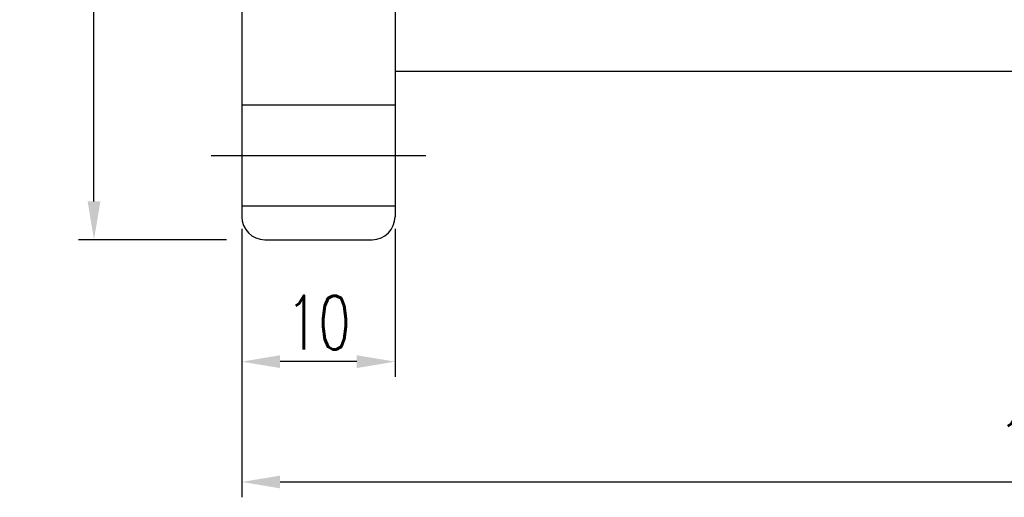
# Model space of a CAD drawing. Extents: x 8 to 252, y 64 to 172.
# Tile 2 of 61: x 130 to 194, y 64 to 95. Entities that reach past the tile are written whole.
import ezdxf

# ---------------------------------------------------------------- set-up
doc = ezdxf.new("R2010")
doc.units = 0
doc.header["$LTSCALE"] = 3
doc.header["$MEASUREMENT"] = 0
doc.header["$PDMODE"] = 1
doc.layers.get('DEFPOINTS').update_dxf_attribs({"linetype": 'CONTINUOUS'})
doc.layers.add('DIM', color=4, linetype='CONTINUOUS')
doc.styles.add('DIM-7', font='SIMPLEX.shx', dxfattribs={"width": 0.7, "bigfont": 'chineset.shx'})
doc.dimstyles.new('CNS', dxfattribs={"dimtxt": 3.5, "dimasz": 2.5, "dimexe": 1, "dimexo": 1.5, "dimgap": 0.09, "dimtad": 0, "dimdsep": 46, "dimtxsty": 'DIM-7', "dimcen": 0.09, "dimclrd": 1, "dimclre": 1, "dimclrt": 4, "dimadec": 0, "dimazin": 0, "dimtfac": 1, "dimtix": 1, "dimtmove": 2, "dimatfit": 3, "dimfxl": 1, "dimtvp": 0.971429, "dimtolj": 1, "dimarcsym": 0})

# ---------------------------------------------------------------- blocks, each defined once
blk = doc.blocks.new('*D4')
at = {"layer": 'DEFPOINTS', "color": 0, "transparency": 16777216}
for p in [(144.525, 83.278), (154.525, 83.278), (144.525, 73.121)]:
    blk.add_point(p, dxfattribs=at)
at = {"layer": 'DIM', "color": 7, "lineweight": -2, "transparency": 16777216}
for p, q in [((144.525, 81.778), (144.525, 72.121)), ((154.525, 81.778), (154.525, 72.121)), ((152.025, 73.121), (147.025, 73.121))]:
    blk.add_line(p, q, dxfattribs=at)
at = {"layer": 'DIM', "color": 7, "transparency": 16777216}
for points in [[(147.025, 73.538), (147.025, 72.704), (144.525, 73.121)], [(152.025, 73.538), (152.025, 72.704), (154.525, 73.121)]]:
    blk.add_solid(points, dxfattribs=at)
at = {"layer": 'DIM', "color": 7, "transparency": 16777216, "insert": (149.525, 75.671), "char_height": 3.5, "attachment_point": 5, "style": 'DIM-7'}
blk.add_mtext('\\A1;10', dxfattribs=at)
blk = doc.blocks.new('*D3')
at = {"layer": 'DEFPOINTS', "color": 0, "transparency": 16777216}
for p in [(134.879, 143.078), (145.025, 143.078), (145.025, 81.078)]:
    blk.add_point(p, dxfattribs=at)
at = {"layer": 'DIM', "color": 7, "lineweight": -2, "transparency": 16777216}
for p, q in [((143.525, 143.078), (133.879, 143.078)), ((134.879, 83.578), (134.879, 140.578)), ((143.525, 81.078), (133.879, 81.078))]:
    blk.add_line(p, q, dxfattribs=at)
at = {"layer": 'DIM', "color": 7, "transparency": 16777216}
for points in [[(134.462, 140.578), (135.295, 140.578), (134.879, 143.078)], [(134.462, 83.578), (135.295, 83.578), (134.879, 81.078)]]:
    blk.add_solid(points, dxfattribs=at)
at = {"layer": 'DIM', "color": 7, "transparency": 16777216, "insert": (132.329, 112.078), "char_height": 3.5, "attachment_point": 5, "rotation": 90, "style": 'DIM-7'}
blk.add_mtext('\\A1;%%C62', dxfattribs=at)
blk = doc.blocks.new('*D0')
at = {"layer": 'DEFPOINTS', "color": 0, "transparency": 16777216}
for p in [(249.525, 93.578), (144.525, 82.578), (249.525, 65.271)]:
    blk.add_point(p, dxfattribs=at)
at = {"layer": 'DIM', "color": 7, "lineweight": -2, "transparency": 16777216}
for p, q in [((249.525, 92.078), (249.525, 64.271)), ((144.525, 81.078), (144.525, 64.271)), ((147.025, 65.271), (247.025, 65.271))]:
    blk.add_line(p, q, dxfattribs=at)
at = {"layer": 'DIM', "color": 7, "transparency": 16777216}
for points in [[(147.025, 65.688), (147.025, 64.854), (144.525, 65.271)], [(247.025, 65.688), (247.025, 64.854), (249.525, 65.271)]]:
    blk.add_solid(points, dxfattribs=at)
at = {"layer": 'DIM', "color": 7, "transparency": 16777216, "insert": (197.025, 67.821), "char_height": 3.5, "attachment_point": 5, "style": 'DIM-7'}
blk.add_mtext('\\A1;105', dxfattribs=at)

msp = doc.modelspace()

# ---------------------------------------------------------------- linework, layer by layer
at = {"layer": 'DIM', "color": 7}
for p, q in [((144.525, 141.578), (144.525, 82.578)), ((154.525, 141.578), (154.525, 82.578)), ((154.525, 92.078), (248.025, 92.078)), ((144.525, 89.878), (154.525, 89.878)), ((142.525, 86.578), (156.525, 86.578)), ((144.525, 83.278), (154.525, 83.278)), ((146.025, 81.078), (153.025, 81.078))]:
    msp.add_line(p, q, dxfattribs=at)
for centre, start, end in [((146.025, 82.578), 180, 270), ((153.025, 82.578), 270, 0)]:
    msp.add_arc(centre, 1.5, start, end, dxfattribs=at)

# ---------------------------------------------------------------- dimensions: what is measured, and where the dimension line sits
dim = msp.add_linear_dim(base=(134.879, 143.078), p1=(145.025, 81.078), p2=(145.025, 143.078), angle=90, text='%%C<>', dimstyle='CNS', override={"dimgap": 0.8, "dimtad": 1, "dimclrd": 7, "dimclre": 7, "dimclrt": 7, "dimtmove": 0}, dxfattribs=at)
dim.commit()
dim.dimension.update_dxf_attribs({"geometry": '*D3', "text_midpoint": (132.329, 112.078)})
for base, p1, p2, picture, middle in [((249.525, 65.271), (144.525, 82.578), (249.525, 93.578), '*D0', (197.025, 67.821)), ((144.525, 73.121), (154.525, 83.278), (144.525, 83.278), '*D4', (149.525, 75.671))]:
    dim = msp.add_linear_dim(base=base, p1=p1, p2=p2, dimstyle='CNS', override={"dimgap": 0.8, "dimtad": 1, "dimclrd": 7, "dimclre": 7, "dimclrt": 7, "dimtmove": 0}, dxfattribs=at)
    dim.commit()
    dim.dimension.update_dxf_attribs({"geometry": picture, "text_midpoint": middle})

doc.saveas('drawing.dxf')
